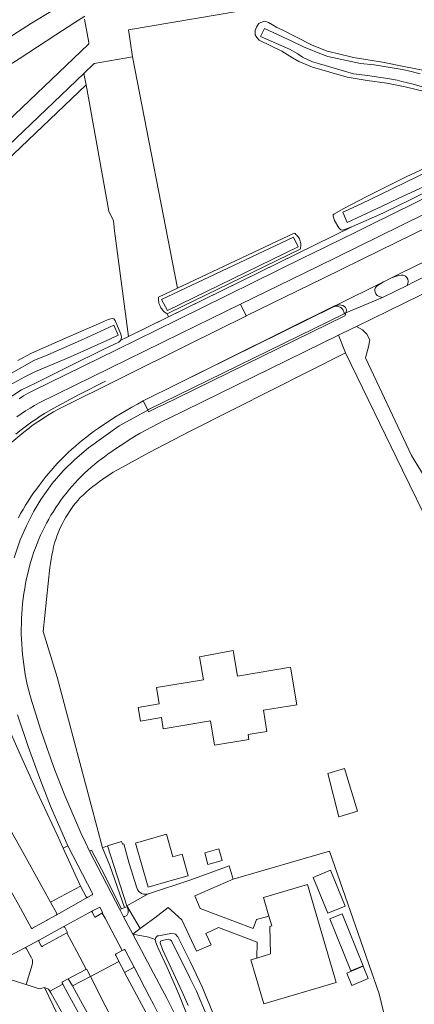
# Model space of a CAD drawing. Header units: metres. Extents: x 89888 to 94270, y 464165 to 468904.
# Tile 249 of 256: x 92094 to 92181, y 467633 to 467848. Entities that reach past the tile are written whole.
import ezdxf

# ---------------------------------------------------------------- set-up
doc = ezdxf.new("R2010")
doc.units = ezdxf.units.M
for name, color, linetype, lineweight in [('B_BEBOUWINGSGRENS_0', 251, 'CONTINUOUS', 13), ('G_GRENS_ALGEMEEN_0', 251, 'CONTINUOUS', 13), ('T_CULTUURGRENS_0', 251, 'CONTINUOUS', 13), ('T_HEK_LIJN_0', 251, 'CONTINUOUS', 13), ('T_MUUR_30CM_LIJN_0', 251, 'CONTINUOUS', 13), ('V_WEGGRENS_0', 251, 'CONTINUOUS', 13), ('W_WATERGRENS_0', 251, 'CONTINUOUS', 13)]:
    doc.layers.add(name, color=color, linetype=linetype, lineweight=lineweight)

msp = doc.modelspace()

# ---------------------------------------------------------------- linework, layer by layer
at = {"layer": 'B_BEBOUWINGSGRENS_0'}
for p, q in [((92127.38, 467660.26), (92131.15, 467661.34)), ((92148.79, 467652.48), (92147.59, 467656.59))]:
    msp.add_line(p, q, dxfattribs=at)
for points in [[(92136.9, 467689.86), (92144.42, 467691.12), (92144.24, 467692.18), (92148.35, 467692.87), (92147.57, 467697.49), (92154.88, 467698.71), (92153.51, 467706.91), (92141.9, 467704.98), (92140.96, 467710.6), (92133.62, 467709.18), (92134.46, 467704.17), (92124.17, 467702.46), (92124.76, 467698.91)], [(92124.76, 467698.91), (92120.2, 467698.08), (92120.7, 467695.11), (92125.26, 467695.91), (92125.67, 467693.47), (92136.02, 467695.2), (92136.9, 467689.86)], [(92165.35, 467684.78), (92161.71, 467683.7), (92164.06, 467674.2), (92168.14, 467675.42), (92165.35, 467684.78)], [(92131.15, 467661.34), (92129.8, 467666.07), (92127.78, 467665.49), (92126.38, 467670.42), (92119.58, 467668.48), (92122.33, 467658.82), (92127.38, 467660.26)], [(92134.73, 467666.31), (92135.45, 467663.8), (92138.54, 467664.69), (92137.83, 467667.19), (92134.73, 467666.31)], [(92165.47, 467654.68), (92162.25, 467662.52), (92158.49, 467660.97), (92161.71, 467653.14), (92165.47, 467654.68)], [(92147.59, 467656.59), (92157.22, 467659.44), (92163.53, 467637.99), (92147.67, 467633.32), (92144.85, 467642.94), (92146.13, 467643.32)], [(92146.13, 467643.32), (92149.16, 467644.22), (92148.96, 467650.2), (92149.41, 467650.35), (92148.79, 467652.48)], [(92164.79, 467652.99), (92162.09, 467651.9), (92166.69, 467640.57), (92169.39, 467641.66), (92164.79, 467652.99)], [(92165.85, 467640.06), (92166.95, 467637.35), (92170.54, 467638.84), (92169.43, 467641.54), (92165.85, 467640.06)]]:
    msp.add_lwpolyline(points, dxfattribs=at)
at = {"layer": 'G_GRENS_ALGEMEEN_0'}
for p, q in [((92140.94, 467660.55), (92132.6, 467656.9)), ((92116.51, 467654.09), (92116.14, 467653.92)), ((92146.13, 467643.32), (92146.19, 467646.78))]:
    msp.add_line(p, q, dxfattribs=at)
for points in [[(92175.23, 467625.83), (92172.93, 467635.5), (92162.06, 467666.67)], [(92140.94, 467660.55), (92140.07, 467663.51), (92131.69, 467660.42), (92122.43, 467657.4), (92122.38, 467657.39), (92122.34, 467657.37)], [(92132.6, 467656.9), (92133.77, 467654.2), (92145.34, 467649.8), (92146.09, 467651.76), (92148.79, 467652.48)], [(92146.19, 467646.78), (92137.74, 467650.01), (92135.02, 467648.69), (92136.16, 467646.21), (92132.93, 467644.87), (92129.73, 467651.67), (92126.76, 467654.36), (92123.8, 467652.15), (92120.64, 467649.79)], [(92123.9, 467647.37), (92124.05, 467647.82), (92124.34, 467648.13), (92124.37, 467648.16), (92124.63, 467648.21), (92127.33, 467648.7), (92128.03, 467648.65), (92128.37, 467648.54), (92128.89, 467647.97), (92131.53, 467642.57), (92134.18, 467637.02), (92136.5, 467631.33), (92138.66, 467625.77), (92140.92, 467620.11), (92141.26, 467619.48), (92141.67, 467619.12), (92142.19, 467619.05), (92143.03, 467619.14), (92149.79, 467620.69), (92159.03, 467622.7), (92167.02, 467624.65), (92167.93, 467624.88), (92171.2, 467625.39), (92175.23, 467625.83)]]:
    msp.add_lwpolyline(points, dxfattribs=at)
at = {"layer": 'T_CULTUURGRENS_0'}
for p, q in [((92118.95, 467840.33), (92128.81, 467789.8)), ((92108.77, 467834.21), (92108.31, 467836.72)), ((92167.07, 467803.24), (92118.03, 467779.24)), ((92126.84, 467783.55), (92167.07, 467803.24)), ((92167.97, 467802.11), (92158.11, 467797.28)), ((92142.54, 467786.26), (92159.47, 467794.53)), ((92160.75, 467792), (92143.83, 467783.73)), ((92163.02, 467785.83), (92128.9, 467768.98)), ((92143.83, 467783.73), (92142.54, 467786.26)), ((92163.23, 467785.93), (92163.02, 467785.83)), ((92163.44, 467785.98), (92163.23, 467785.93)), ((92118.03, 467779.24), (92126.84, 467783.55)), ((92126.51, 467784.18), (92126.84, 467783.55)), ((92165.45, 467783.85), (92165.63, 467784.36)), ((92118.03, 467779.24), (92116.41, 467778.45)), ((92163.98, 467779.5), (92165.52, 467775.65)), ((92121.29, 467765.14), (92128.9, 467768.98)), ((92121.29, 467765.14), (92122.26, 467763.15)), ((92104.89, 467638.82), (92105.77, 467637.26)), ((92099.7, 467636.87), (92102.58, 467630.86))]:
    msp.add_line(p, q, dxfattribs=at)
for points in [[(92108.52, 467849.23), (92106.3, 467847.87), (92102.14, 467845.15)], [(92186.79, 467831.82), (92178.61, 467833.78), (92174.56, 467834.64), (92170.27, 467835.19), (92165.94, 467835.91), (92158.29, 467838.13), (92155.37, 467839.34), (92153.97, 467840.14), (92151.58, 467841.61), (92146.68, 467843.99), (92146.13, 467844.61), (92145.79, 467845.18), (92145.75, 467846.14), (92146.1, 467846.87), (92146.48, 467847.56), (92146.6, 467847.64), (92147.01, 467847.9), (92147.89, 467848.13), (92148.73, 467847.9), (92149.54, 467847.36), (92150.5, 467846.81), (92151.72, 467846.23), (92158.12, 467842.97), (92161.52, 467841.58)], [(92102.14, 467845.15), (92094.14, 467839.91), (92085.91, 467834.77), (92081.51, 467832.13), (92071.12, 467826.2)], [(92161.52, 467841.58), (92163.73, 467841.06), (92167.29, 467840.22), (92173.63, 467839.19), (92178.29, 467838.28), (92183.21, 467837.33), (92186.86, 467836.27), (92194.72, 467834.05), (92197.76, 467833.1), (92202.47, 467831.42), (92203.63, 467830.8), (92204.46, 467830.32), (92205.44, 467829.66), (92206.19, 467829.01), (92207.1, 467828.25), (92207.65, 467828.06), (92207.77, 467828.08)], [(92044.5, 467771.53), (92075.37, 467802.49), (92108.77, 467834.21)], [(92108.77, 467834.21), (92113.73, 467806.62), (92114.77, 467804.53), (92115.03, 467802.32), (92118.03, 467779.24)], [(92223.93, 467829.67), (92171.19, 467803.69), (92167.97, 467802.11)], [(92159.47, 467794.53), (92172.69, 467800.98), (92224.65, 467826.61)], [(92232.17, 467827.55), (92230.7, 467826.67), (92229.23, 467825.8), (92227.74, 467824.96), (92226.24, 467824.14), (92224.73, 467823.33), (92223.2, 467822.55), (92221.67, 467821.78), (92220.13, 467821.04), (92172.88, 467797.93), (92160.75, 467792)], [(92167.07, 467803.24), (92165.53, 467802.65), (92164.9, 467802.48), (92164.52, 467802.56), (92164.11, 467802.99), (92163.17, 467804.6), (92162.84, 467805.55), (92162.85, 467805.83), (92162.92, 467805.88), (92163.02, 467805.96), (92165.19, 467807.23), (92170.04, 467809.76), (92178.8, 467814.12), (92186.03, 467817.48), (92193.73, 467820.96), (92200.79, 467824.26), (92203.72, 467825.63)], [(92207.85, 467822.7), (92204.85, 467821.28), (92194.19, 467816.22), (92186.31, 467812.53), (92182.45, 467810.48), (92178.94, 467808.77), (92177.7, 467808.16), (92173.7, 467806.18), (92167.07, 467803.24)], [(92128.81, 467789.8), (92154.31, 467801.84), (92154.51, 467801.71), (92154.69, 467801.55), (92154.88, 467801.38), (92155.04, 467801.19), (92155.2, 467800.99), (92155.33, 467800.77), (92155.46, 467800.54), (92155.55, 467800.29), (92155.64, 467800.05), (92155.69, 467799.79), (92155.74, 467799.54), (92155.74, 467799.28), (92155.75, 467799.03), (92155.71, 467798.78), (92155.68, 467798.54), (92155.61, 467798.31)], [(92155.61, 467798.31), (92127.25, 467784.54), (92126.51, 467784.18)], [(92158.11, 467797.28), (92156.32, 467796.4), (92128.79, 467782.9), (92115.43, 467776.34), (92097.14, 467767.37), (92096.12, 467766.8), (92095.11, 467766.22), (92094.11, 467765.62)], [(92126.51, 467784.18), (92126.28, 467784.31), (92126.07, 467784.47), (92125.86, 467784.63), (92125.67, 467784.83), (92125.48, 467785.03), (92125.32, 467785.25), (92125.16, 467785.47), (92125.03, 467785.72), (92124.9, 467785.97), (92124.81, 467786.23), (92124.72, 467786.5), (92124.67, 467786.77), (92124.62, 467787.03), (92124.61, 467787.3), (92124.6, 467787.56), (92124.63, 467787.82), (92128.81, 467789.8)], [(92165.63, 467784.36), (92165.68, 467784.49), (92165.74, 467784.96), (92165.69, 467785.28), (92165.56, 467785.59), (92165.33, 467785.8), (92164.98, 467786.01), (92164.58, 467786.1), (92164.15, 467786.13), (92163.44, 467785.98)], [(92093.82, 467773.96), (92096.87, 467775.61), (92104.9, 467779.15), (92112.68, 467782.51), (92113.64, 467782.95), (92114.45, 467783.18), (92114.83, 467783.11), (92115.17, 467782.72), (92116.4, 467779.74), (92116.56, 467779.07), (92116.41, 467778.45)], [(92122.26, 467763.15), (92122.46, 467762.74), (92123.02, 467763.03), (92123.6, 467763.32), (92124.17, 467763.6), (92124.74, 467763.88), (92125.32, 467764.15), (92165.41, 467783.73), (92165.45, 467783.85)], [(92116.41, 467778.45), (92115.97, 467778.01), (92112.64, 467776.46), (92105.13, 467772.74)], [(92105.13, 467772.74), (92097.69, 467769.02), (92094.67, 467767.58), (92090.62, 467764.95), (92086.98, 467762.36), (92082.49, 467758.58), (92077.53, 467753.49), (92075.18, 467750.75)], [(92112.39, 467667.46), (92113.97, 467663.54), (92117.17, 467654.38)], [(92129.66, 467633.95), (92129.1, 467635.41), (92126.53, 467641.23), (92124.57, 467645.46), (92124.49, 467645.62), (92124.03, 467646.71), (92123.9, 467647.37)], [(92103.68, 467637.61), (92103.56, 467637.85), (92103.53, 467637.91), (92103.51, 467637.97), (92103.52, 467638.03), (92103.55, 467638.09), (92103.6, 467638.14), (92103.65, 467638.16), (92104.89, 467638.82)], [(92099.7, 467636.87), (92100.59, 467636.55), (92100.85, 467636.07)], [(92119.22, 467608.56), (92114.43, 467618.09), (92104.81, 467635.57), (92103.68, 467637.61)], [(92105.77, 467637.26), (92108.01, 467633.27), (92113.99, 467622.58), (92115.9, 467618.81), (92118.23, 467613.96), (92120.43, 467609.05), (92119.22, 467608.56)], [(92100.85, 467636.07), (92101.03, 467635.73), (92108.26, 467622.93), (92114.68, 467610.77), (92114.72, 467610.65), (92114.73, 467610.52), (92114.73, 467610.39), (92114.7, 467610.26), (92114.65, 467610.14), (92114.58, 467610.03), (92114.5, 467609.93), (92114.4, 467609.85), (92114.28, 467609.79), (92114.16, 467609.74), (92114.03, 467609.72), (92112.82, 467609.74)], [(92138.03, 467611.07), (92137.86, 467611.45), (92135.26, 467617.6), (92133.22, 467623.78), (92131.11, 467630.24), (92129.66, 467633.95)]]:
    msp.add_lwpolyline(points, dxfattribs=at)
at = {"layer": 'T_HEK_LIJN_0'}
msp.add_line((92140.94, 467660.55), (92162.06, 467666.67), dxfattribs=at)
for points in [[(92102.48, 467704.74), (92099.42, 467714.72), (92100.87, 467728.71), (92100.99, 467729.62), (92101.13, 467730.53), (92101.29, 467731.44), (92101.47, 467732.34), (92101.67, 467733.24), (92101.89, 467734.13), (92102.13, 467734.86), (92102.38, 467735.57), (92102.66, 467736.28), (92102.96, 467736.99), (92103.28, 467737.68), (92103.62, 467738.36), (92103.98, 467739.04), (92104.36, 467739.7), (92104.75, 467740.35), (92105.17, 467740.99), (92105.6, 467741.62), (92106.06, 467742.24), (92106.53, 467742.84), (92107.01, 467743.43), (92107.52, 467744), (92108.18, 467744.63), (92108.86, 467745.24), (92109.55, 467745.83), (92110.25, 467746.41), (92110.97, 467746.97), (92111.7, 467747.52), (92112.44, 467748.05), (92113.2, 467748.56), (92113.96, 467749.06), (92114.74, 467749.54), (92115.53, 467750), (92115.67, 467750.08), (92115.82, 467750.17), (92122.57, 467753.88), (92131.4, 467758.45), (92141.26, 467763.41), (92165.52, 467775.65)], [(92165.52, 467775.65), (92178.03, 467750), (92184.23, 467737.28), (92209.42, 467685.61)], [(92113.05, 467769.43), (92111.1, 467768.48), (92109.17, 467767.52), (92107.25, 467766.53), (92105.34, 467765.52), (92103.45, 467764.49), (92101.56, 467763.45), (92099.68, 467762.38), (92098.75, 467761.78), (92097.83, 467761.18), (92096.92, 467760.55), (92096.03, 467759.9), (92095.15, 467759.24), (92094.28, 467758.56), (92093.42, 467757.86)], [(92095.7, 467637.52), (92095.36, 467637.62), (92090.13, 467639.31)], [(92099.7, 467636.87), (92098.54, 467636.6), (92095.7, 467637.52)]]:
    msp.add_lwpolyline(points, dxfattribs=at)
at = {"layer": 'T_MUUR_30CM_LIJN_0'}
for p, q in [((92102.48, 467704.74), (92112.39, 467667.46)), ((92112.39, 467667.46), (92113.44, 467667.88))]:
    msp.add_line(p, q, dxfattribs=at)
at = {"layer": 'V_WEGGRENS_0'}
for p, q in [((92173.83, 467791.16), (92175.65, 467792.06)), ((92173.83, 467791.16), (92163.44, 467785.98)), ((92179.06, 467790.4), (92173.61, 467787.73)), ((92165.63, 467784.36), (92173.61, 467787.73)), ((92128.9, 467768.98), (92163.04, 467785.78)), ((92163.44, 467785.98), (92163.04, 467785.78)), ((92165.27, 467784.21), (92122.27, 467763.16)), ((92165.27, 467784.21), (92165.63, 467784.36)), ((92163.98, 467779.5), (92166.85, 467780.9)), ((92166.85, 467780.9), (92167.94, 467781.43)), ((92122.27, 467763.16), (92121.29, 467765.14)), ((92122.26, 467763.15), (92122.27, 467763.16)), ((92104.76, 467667.83), (92103.79, 467667.35)), ((92103.79, 467667.35), (92107.54, 467659.08)), ((92116.14, 467653.92), (92109.51, 467666.72)), ((92112.39, 467667.46), (92113.46, 467667.88)), ((92113.46, 467667.88), (92117.69, 467654.74)), ((92116.51, 467654.09), (92112.13, 467662.73)), ((92107.54, 467659.08), (92101.01, 467655.58)), ((92102.22, 467652.73), (92109.15, 467656.61)), ((92109.15, 467656.61), (92110.1, 467657.14)), ((92117.69, 467654.74), (92122.34, 467657.37)), ((92110.15, 467653.63), (92103.77, 467650.13)), ((92111.76, 467654.47), (92110.15, 467653.63)), ((92116.95, 467652.37), (92116.14, 467653.92)), ((92117.17, 467654.38), (92116.51, 467654.09)), ((92117.74, 467654.56), (92117.17, 467654.38)), ((92120.64, 467649.79), (92117.69, 467654.74)), ((92117.69, 467654.74), (92117.74, 467654.56)), ((92112.92, 467652.04), (92112.33, 467653.17)), ((92116.7, 467644.95), (92112.92, 467652.04)), ((92116.95, 467652.37), (92118.99, 467648.56)), ((92103.77, 467650.13), (92098.48, 467647.23)), ((92118.99, 467648.56), (92120.64, 467649.79)), ((92098.48, 467647.23), (92095.4, 467645.54)), ((92109.72, 467639.32), (92115.96, 467642.56)), ((92117.21, 467640.16), (92119.3, 467641.32)), ((92105.77, 467637.26), (92109.72, 467639.32)), ((92100.85, 467636.07), (92103.68, 467637.61))]:
    msp.add_line(p, q, dxfattribs=at)
for points in [[(92108.46, 467848.6), (92109.35, 467843.48), (92109.37, 467843.39), (92109.37, 467843.3), (92109.35, 467843.2), (92109.31, 467843.12), (92109.25, 467843.04), (92068.98, 467804.76), (92063.76, 467799.8), (92037.85, 467774.96), (92030.16, 467767.8), (92014.36, 467796.3), (92056.39, 467868.33)], [(92118.95, 467840.33), (92118.42, 467843.86), (92118.05, 467846.27), (92161.6, 467853.73), (92218.1, 467863.45)], [(92108.31, 467836.72), (92110.56, 467838.87), (92118.95, 467840.33)], [(92066.97, 467797.33), (92108.31, 467836.72)], [(92167.94, 467781.43), (92175.13, 467784.94), (92185.36, 467789.94), (92190.23, 467792.34), (92197.19, 467795.77), (92202.31, 467798.3), (92209.97, 467802.08), (92210.21, 467802.19), (92212.63, 467803.41), (92212.72, 467803.45)], [(92190.06, 467799.11), (92177.34, 467792.89), (92175.65, 467792.06)], [(92179.06, 467790.4), (92180.46, 467791.08), (92189.34, 467795.47), (92189.53, 467795.55), (92189.82, 467795.7)], [(92175.65, 467792.06), (92177.11, 467792.54), (92177.73, 467792.66), (92178.19, 467792.64), (92178.69, 467792.39), (92178.97, 467792.15), (92179.16, 467791.77), (92179.26, 467791.35), (92179.25, 467791.1), (92179.06, 467790.4)], [(92173.61, 467787.73), (92172.92, 467787.95), (92172.49, 467788.19), (92172.2, 467788.52), (92172.05, 467788.92), (92171.96, 467789.22), (92171.97, 467789.52), (92172.12, 467789.92), (92172.49, 467790.32), (92173.83, 467791.16)], [(92142.54, 467786.26), (92129.47, 467779.86), (92098.53, 467764.71), (92097.52, 467764.14), (92096.53, 467763.56), (92095.55, 467762.95), (92094.57, 467762.33), (92093.61, 467761.69)], [(92163.04, 467785.78), (92163.23, 467785.82), (92163.43, 467785.84), (92163.62, 467785.84), (92163.82, 467785.82), (92164.01, 467785.78), (92164.19, 467785.71), (92164.37, 467785.63), (92164.53, 467785.53), (92164.69, 467785.41), (92164.82, 467785.27), (92164.95, 467785.12), (92165.05, 467784.95), (92165.14, 467784.78), (92165.21, 467784.59), (92165.25, 467784.4), (92165.27, 467784.21)], [(92088.54, 467752.19), (92089.31, 467753.01), (92090.1, 467753.82), (92090.9, 467754.61), (92091.71, 467755.38), (92092.54, 467756.14), (92093.39, 467756.88), (92094.25, 467757.6), (92095.13, 467758.31), (92096.02, 467758.99), (92096.93, 467759.66), (92097.84, 467760.31), (92098.77, 467760.94), (92099.72, 467761.55), (92100.68, 467762.15), (92101.64, 467762.72), (92102.62, 467763.27), (92130.91, 467777.31), (92143.71, 467783.67), (92143.83, 467783.73)], [(92167.94, 467781.43), (92169.29, 467780.67), (92170.21, 467779.74), (92170.86, 467778.48)], [(92097.46, 467697.58), (92097.32, 467698.04), (92097.18, 467698.51), (92097.04, 467698.97), (92096.9, 467699.44), (92096.76, 467699.9), (92096.46, 467700.97), (92096.18, 467702.05), (92095.92, 467703.13), (92095.69, 467704.22), (92095.48, 467705.31), (92095.29, 467706.41), (92095.12, 467707.51), (92094.98, 467708.61), (92094.86, 467709.72), (92094.76, 467710.82), (92094.69, 467711.93), (92094.63, 467713.04), (92094.6, 467714.16), (92094.6, 467715.27), (92094.61, 467716.38), (92094.65, 467717.49), (92094.71, 467718.6), (92094.8, 467719.71), (92094.9, 467720.82), (92095.03, 467721.92), (92095.18, 467723.02), (92095.36, 467724.12), (92095.55, 467725.21), (92095.77, 467726.3), (92096.01, 467727.39), (92096.24, 467728.35), (92096.49, 467729.3), (92096.76, 467730.25), (92097.05, 467731.19), (92097.36, 467732.12), (92097.7, 467733.05), (92098.05, 467733.97), (92098.43, 467734.88), (92098.82, 467735.78), (92099.24, 467736.67), (92099.68, 467737.55), (92100.13, 467738.42), (92100.61, 467739.29), (92101.1, 467740.14), (92101.62, 467740.98), (92102.15, 467741.8), (92102.71, 467742.62), (92103.27, 467743.42), (92103.86, 467744.21), (92104.47, 467744.98), (92105.1, 467745.75), (92105.74, 467746.49), (92106.39, 467747.23), (92107.07, 467747.94), (92107.76, 467748.65), (92108.46, 467749.33), (92109.19, 467750), (92109.88, 467750.62), (92110.59, 467751.22), (92111.31, 467751.81), (92112.05, 467752.38), (92112.79, 467752.93), (92113.55, 467753.47), (92114.7, 467754.28), (92115.85, 467755.08), (92117.02, 467755.85), (92118.21, 467756.6), (92119.4, 467757.34), (92120.61, 467758.05), (92121.83, 467758.74), (92123.06, 467759.42), (92124.3, 467760.07), (92125.55, 467760.71), (92126.81, 467761.32), (92163.98, 467779.5)], [(92170.86, 467778.48), (92170.6, 467776.96), (92169.94, 467774.56), (92179.99, 467753.22), (92181.96, 467750), (92184.59, 467745.7), (92213.28, 467687.78), (92217.03, 467679.85)], [(92121.29, 467765.14), (92120.03, 467764.46), (92118.77, 467763.76), (92117.53, 467763.04), (92116.3, 467762.3), (92115.08, 467761.55), (92113.87, 467760.78), (92112.68, 467759.99), (92111.49, 467759.18), (92110.62, 467758.57), (92109.76, 467757.94), (92108.91, 467757.3), (92108.08, 467756.64), (92107.26, 467755.96), (92106.45, 467755.27), (92105.65, 467754.56), (92104.88, 467753.84), (92104.11, 467753.1), (92103.36, 467752.35), (92102.62, 467751.58), (92101.9, 467750.8), (92101.2, 467750), (92100.5, 467749.19), (92099.83, 467748.36), (92099.17, 467747.52), (92098.52, 467746.67), (92097.9, 467745.81), (92097.3, 467745.03)], [(92093.01, 467730.85), (92094.39, 467734.79), (92095.73, 467737.84), (92097.32, 467741.02), (92098.88, 467743.6), (92101.38, 467747.06), (92103.8, 467749.87), (92106.29, 467752.34), (92109.33, 467754.9), (92116.02, 467759.72), (92122.26, 467763.15)], [(92097.3, 467745.03), (92096.7, 467744.15), (92096.11, 467743.25), (92095.54, 467742.34), (92094.99, 467741.42), (92094.46, 467740.49), (92093.96, 467739.55)], [(92109.51, 467666.72), (92108.57, 467668.71), (92107.64, 467670.72), (92106.74, 467672.74), (92105.85, 467674.77), (92104.99, 467676.8), (92104.15, 467678.84), (92103.32, 467680.9), (92102.52, 467682.96), (92101.74, 467685.02), (92100.97, 467687.1), (92100.23, 467689.18), (92099.51, 467691.27), (92098.8, 467693.36), (92098.12, 467695.47), (92097.46, 467697.58)], [(92091.15, 467695.4), (92091.26, 467695.09), (92091.38, 467694.77), (92091.5, 467694.45), (92091.62, 467694.14), (92091.75, 467693.82), (92093.83, 467688.99), (92098.05, 467679.58), (92102.42, 467670.24), (92103.79, 467667.35)], [(92104.76, 467667.83), (92101.01, 467676.55), (92098.63, 467682.62), (92096.12, 467689.58), (92093.78, 467696.52)], [(92101.01, 467655.58), (92094.86, 467666.62), (92090.41, 467674.59)], [(92122.34, 467657.37), (92122.14, 467657.32), (92121.93, 467657.29), (92121.73, 467657.28), (92121.52, 467657.3), (92121.32, 467657.33), (92121.12, 467657.39), (92120.93, 467657.47), (92120.75, 467657.56), (92120.58, 467657.68), (92120.42, 467657.81), (92120.28, 467657.96), (92120.15, 467658.12), (92120.05, 467658.3), (92119.96, 467658.49), (92119.89, 467658.68), (92118.23, 467664.03), (92117.02, 467668.32), (92116.72, 467668.23), (92116.54, 467668.78), (92113.46, 467667.88)], [(92110.1, 467657.14), (92110.15, 467657.19), (92110.18, 467657.24), (92110.21, 467657.31), (92110.21, 467657.38), (92110.21, 467657.45), (92104.76, 467667.83)], [(92112.13, 467662.73), (92109.97, 467666.95), (92109.51, 467666.72)], [(92091.51, 467659.43), (92093.96, 467655.01), (92096.77, 467649.92)], [(92107.54, 467659.08), (92108.81, 467656.7), (92108.89, 467656.63), (92108.96, 467656.6), (92109.07, 467656.59), (92109.15, 467656.61)], [(92102.22, 467652.73), (92102.29, 467652.8), (92102.34, 467652.88), (92102.38, 467652.99), (92102.39, 467653.07), (92101.01, 467655.58)], [(92110.15, 467653.63), (92110.11, 467653.58), (92110.08, 467653.52), (92110.07, 467653.45), (92110.07, 467653.39), (92110.09, 467653.33), (92110.6, 467652.41), (92110.64, 467652.36), (92110.69, 467652.32), (92110.76, 467652.3), (92110.83, 467652.3), (92110.9, 467652.32), (92112.26, 467653.11), (92112.33, 467653.17)], [(92112.33, 467653.17), (92112.35, 467653.21), (92112.36, 467653.25), (92112.36, 467653.29), (92112.36, 467653.34), (92112.34, 467653.38), (92111.76, 467654.47)], [(92117.74, 467654.56), (92117.96, 467653.84), (92118, 467653.68), (92118.02, 467653.52), (92118.01, 467653.37), (92117.98, 467653.21), (92117.93, 467653.06), (92117.86, 467652.92), (92117.77, 467652.79), (92117.66, 467652.67), (92117.54, 467652.57), (92117.4, 467652.49), (92117.26, 467652.43), (92117.1, 467652.39), (92116.95, 467652.37)], [(92096.77, 467649.92), (92096.8, 467649.86), (92096.84, 467649.82), (92096.9, 467649.79), (92096.96, 467649.79), (92097.02, 467649.81), (92097.07, 467649.85), (92100.12, 467651.55), (92100.32, 467651.67), (92102.22, 467652.73)], [(92104.57, 467648.83), (92104.62, 467648.86), (92104.65, 467648.91), (92104.67, 467648.97), (92104.66, 467649.03), (92104.63, 467649.08), (92104.1, 467650.07), (92104.04, 467650.11), (92103.98, 467650.14), (92103.91, 467650.15), (92103.84, 467650.15), (92103.77, 467650.13)], [(92098.48, 467647.23), (92098.44, 467647.17), (92098.42, 467647.12), (92098.43, 467647.05), (92098.44, 467646.97), (92098.96, 467645.97), (92098.99, 467645.92), (92099.05, 467645.89), (92099.11, 467645.87), (92099.17, 467645.87), (92099.23, 467645.9), (92104.57, 467648.83)], [(92104.57, 467648.83), (92106.75, 467644.73), (92108.8, 467640.89)], [(92137.51, 467609.06), (92136.23, 467613.17), (92135.42, 467615.15), (92134.6, 467617.13), (92133.76, 467619.09), (92132.91, 467621.05), (92132.03, 467623.01), (92131.14, 467624.95), (92130.23, 467626.89), (92129.31, 467628.82), (92128.36, 467630.74), (92127.4, 467632.65), (92126.42, 467634.55), (92125.43, 467636.45), (92118.99, 467648.56)], [(92118.99, 467648.56), (92122.49, 467647.9), (92123.9, 467647.37)], [(92095.4, 467645.54), (92091.98, 467643.74), (92091.78, 467643.61), (92091.57, 467643.49), (92091.35, 467643.4), (92091.13, 467643.32), (92090.9, 467643.27), (92090.66, 467643.23), (92090.43, 467643.21), (92090.19, 467643.22), (92089.95, 467643.24), (92089.72, 467643.29), (92085.78, 467643.74), (92076.45, 467645.22)], [(92095.7, 467637.52), (92096.96, 467641.85), (92097.01, 467642), (92097.05, 467642.16), (92097.07, 467642.32), (92097.08, 467642.47), (92097.07, 467642.64), (92097.05, 467642.79), (92097.02, 467642.95), (92096.97, 467643.1), (92096.91, 467643.25), (92096.83, 467643.39), (92095.65, 467645.47), (92095.58, 467645.51), (92095.53, 467645.53), (92095.46, 467645.54), (92095.4, 467645.54)], [(92116.7, 467644.95), (92115.33, 467644.22), (92115.28, 467644.17), (92115.25, 467644.11), (92115.23, 467644.05), (92115.24, 467643.98), (92115.26, 467643.92), (92115.85, 467642.77), (92115.96, 467642.56)], [(92119.3, 467641.32), (92117.35, 467645.07), (92117.32, 467645.12), (92117.26, 467645.16), (92117.2, 467645.17), (92117.14, 467645.17), (92117.08, 467645.15), (92116.7, 467644.95)], [(92108.8, 467640.89), (92108.7, 467640.86), (92104.89, 467638.82)], [(92109.72, 467639.32), (92108.95, 467640.83), (92108.8, 467640.89)], [(92115.96, 467642.56), (92117.15, 467640.27), (92117.21, 467640.16)], [(92119.3, 467641.32), (92122.65, 467634.82), (92123.57, 467633.11), (92124.47, 467631.39), (92125.35, 467629.66), (92126.21, 467627.92), (92127.05, 467626.17), (92127.88, 467624.42), (92128.69, 467622.65), (92129.48, 467620.88), (92130.24, 467619.09), (92130.99, 467617.3), (92131.73, 467615.51), (92132.44, 467613.7), (92133.13, 467611.89), (92134.67, 467607.63), (92136.46, 467601.87)], [(92126.54, 467604.86), (92125.13, 467608.85), (92119.28, 467620.41), (92109.72, 467639.32)], [(92135.06, 467601.34), (92134.99, 467601.56), (92134.92, 467601.78), (92134.38, 467603.47), (92133.82, 467605.16), (92133.24, 467606.84), (92132.65, 467608.51), (92132.02, 467610.18), (92131.38, 467611.83), (92130.71, 467613.48), (92130.03, 467615.12), (92129.32, 467616.75), (92128.59, 467618.37), (92127.84, 467619.98), (92127.07, 467621.58), (92126.28, 467623.17), (92125.47, 467624.75), (92124.64, 467626.32), (92117.21, 467640.16)]]:
    msp.add_lwpolyline(points, dxfattribs=at)
at = {"layer": 'W_WATERGRENS_0'}
for points in [[(92063.97, 467828.75), (92067.36, 467830.78), (92073.06, 467833.79), (92078.94, 467836.64), (92081.12, 467837.83), (92085.46, 467840.4), (92090.91, 467843.96), (92096.81, 467847.69), (92101.46, 467850.52), (92105.33, 467852.61), (92106.29, 467853.03), (92107.78, 467853.52), (92109.58, 467853.82), (92110.01, 467853.83)], [(92181.86, 467836.68), (92179.35, 467837.27), (92178.37, 467837.52), (92176.2, 467837.89), (92171.82, 467838.59), (92168.8, 467838.94), (92161.66, 467840.44), (92159.58, 467841.23), (92157.44, 467842.09), (92156.52, 467842.51), (92156.37, 467842.57), (92153.8, 467843.77), (92150.78, 467845.15), (92147.83, 467846.56), (92147.79, 467846.58), (92146.97, 467844.82), (92153.26, 467842.06), (92155.1, 467840.99), (92156.13, 467840.29), (92158.3, 467839.26), (92159.85, 467838.83), (92167.32, 467836.65), (92170.35, 467836.3), (92174.72, 467835.6), (92176.89, 467835.24), (92177.88, 467834.98), (92180.38, 467834.39), (92184.81, 467833.11)], [(92204.12, 467825.89), (92204.02, 467825.64), (92203.93, 467825.51), (92203.84, 467825.38), (92203.65, 467825.05), (92199.9, 467823.17), (92191.78, 467819.36), (92184.27, 467815.65), (92175.79, 467811.52), (92168.95, 467808.25), (92165.47, 467806.6), (92165, 467806.38), (92165.94, 467804.16), (92173.57, 467807.75), (92177.09, 467809.38), (92180.71, 467811.05), (92185.59, 467813.29), (92191.62, 467816.39)], [(92155.18, 467798.82), (92154.14, 467800.96), (92125.31, 467787.28)], [(92125.31, 467787.28), (92126.57, 467784.89), (92155.18, 467798.82)], [(92091.39, 467768.22), (92095.4, 467770.37), (92097.71, 467771.58), (92100.34, 467772.68), (92105.36, 467774.78), (92114.09, 467778.72), (92115.81, 467779.49), (92114.85, 467781.71), (92108.18, 467778.62), (92100.43, 467775.22), (92097.34, 467773.99), (92092.49, 467771.19)], [(92135.19, 467630.69), (92132.96, 467636.07), (92131.47, 467638.99), (92127.44, 467647.06), (92127.17, 467647.31), (92126.82, 467647.46), (92126.09, 467647.33), (92125.2, 467647.08), (92125.04, 467647), (92125, 467646.69), (92125.49, 467645.18), (92129.81, 467635.92), (92131.12, 467632.98)]]:
    msp.add_lwpolyline(points, dxfattribs=at)

doc.saveas('drawing.dxf')
